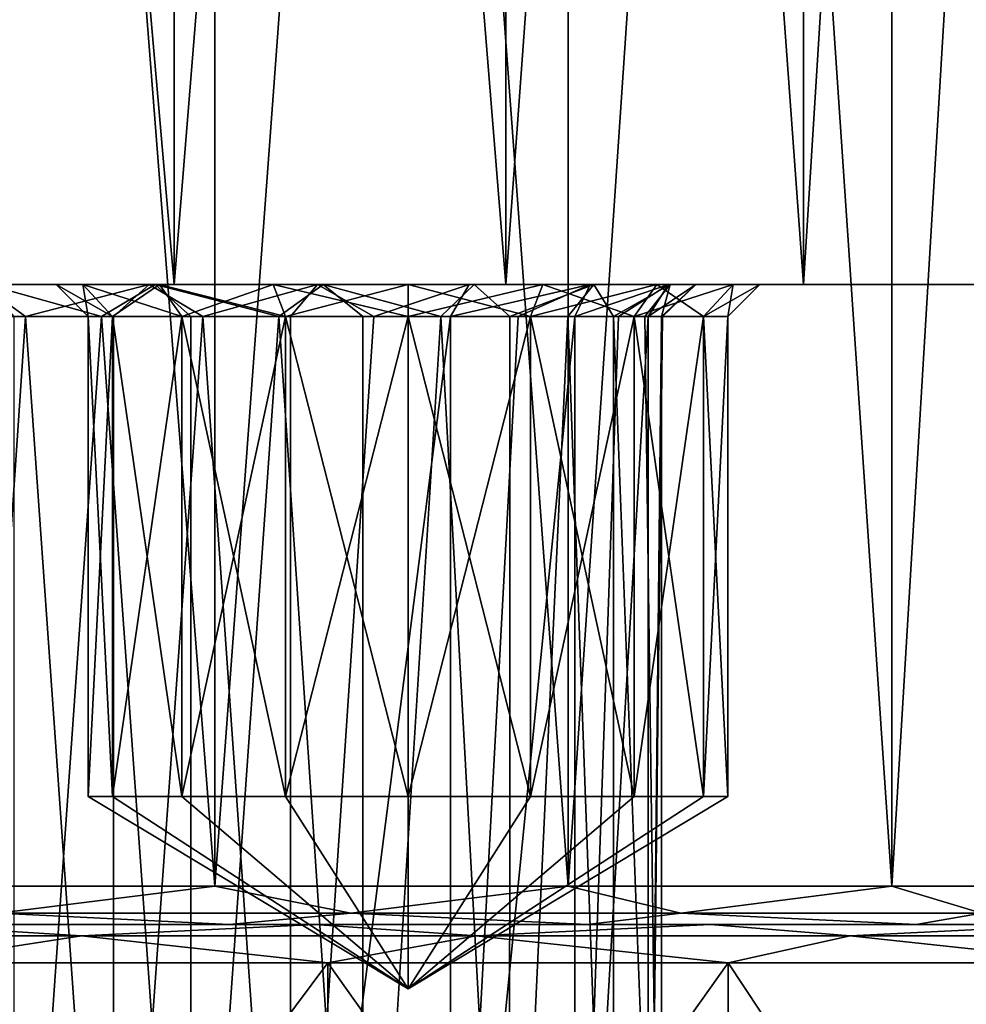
# Model space of a CAD drawing. Header units: millimetres. Extents: x -178 to 325, y 0 to 197.
# Tile 73 of 256: x 6 to 13, y 4 to 12. Entities that reach past the tile are written whole.
import ezdxf

# ---------------------------------------------------------------- set-up
doc = ezdxf.new("R2010")
doc.units = ezdxf.units.MM
doc.header["$LTSCALE"] = 52.148148
for name, color, linetype in [('5880', 7, 'CONTINUOUS'), ('5882', 7, 'CONTINUOUS'), ('5894', 7, 'CONTINUOUS'), ('5895', 7, 'CONTINUOUS'), ('5898', 7, 'CONTINUOUS'), ('5899', 7, 'CONTINUOUS'), ('5900', 7, 'CONTINUOUS'), ('5901', 7, 'CONTINUOUS'), ('5902', 7, 'CONTINUOUS'), ('5903', 7, 'CONTINUOUS'), ('5914', 7, 'CONTINUOUS'), ('5915', 7, 'CONTINUOUS'), ('5916', 7, 'CONTINUOUS'), ('5919', 7, 'CONTINUOUS'), ('5921', 7, 'CONTINUOUS'), ('5922', 7, 'CONTINUOUS'), ('5923', 7, 'CONTINUOUS'), ('5924', 7, 'CONTINUOUS'), ('5925', 7, 'CONTINUOUS'), ('5926', 7, 'CONTINUOUS'), ('5929', 7, 'CONTINUOUS'), ('5930', 7, 'CONTINUOUS')]:
    doc.layers.add(name, color=color, linetype=linetype)

msp = doc.modelspace()

# ---------------------------------------------------------------- linework, layer by layer
at = {"layer": '5880', "color": 7, "linetype": 'CONTINUOUS'}
for points in [[(-14.2463, 5, -20.1775), (-1.5553, 5, -20.7418), (11.3643, 5, -21.9304), (-14.2463, 5, -20.1775)], [(-11.3642, 5, -21.9304), (-14.2463, 5, -20.1775), (11.3643, 5, -21.9304), (-11.3642, 5, -21.9304)], [(14.2463, 5, 20.1775), (1.5553, 5, 20.7418), (-11.3643, 5, 21.9304), (14.2463, 5, 20.1775)], [(11.3642, 5, 21.9304), (14.2463, 5, 20.1775), (-11.3643, 5, 21.9304), (11.3642, 5, 21.9304)], [(-8.2708, 5, 23.274), (11.3642, 5, 21.9304), (-11.3643, 5, 21.9304), (-8.2708, 5, 23.274)], [(-8.2708, 5, -23.274), (-11.3642, 5, -21.9304), (8.2708, 5, -23.274), (-8.2708, 5, -23.274)], [(8.2708, 5, -23.274), (-11.3642, 5, -21.9304), (11.3643, 5, -21.9304), (8.2708, 5, -23.274)], [(8.2708, 5, 23.274), (11.3642, 5, 21.9304), (-8.2708, 5, 23.274), (8.2708, 5, 23.274)], [(-5.0244, 5, 24.1833), (8.2708, 5, 23.274), (-8.2708, 5, 23.274), (-5.0244, 5, 24.1833)], [(5.0244, 5, -24.1833), (-8.2708, 5, -23.274), (8.2708, 5, -23.274), (5.0244, 5, -24.1833)], [(5.0243, 5, 24.1833), (8.2708, 5, 23.274), (-5.0244, 5, 24.1833), (5.0243, 5, 24.1833)], [(-1.5553, 5, -20.7418), (1.5554, 5, -20.7418), (11.3643, 5, -21.9304), (-1.5553, 5, -20.7418)], [(4.6306, 5, 20.2779), (1.5553, 5, 20.7418), (14.2463, 5, 20.1775), (4.6306, 5, 20.2779)], [(1.5554, 5, -20.7418), (4.6307, 5, -20.2779), (11.3643, 5, -21.9304), (1.5554, 5, -20.7418)], [(7.6018, 5, 19.3609), (4.6306, 5, 20.2779), (14.2463, 5, 20.1775), (7.6018, 5, 19.3609)], [(4.6307, 5, -20.2779), (7.6019, 5, -19.3609), (14.2464, 5, -20.1774), (4.6307, 5, -20.2779)], [(11.3643, 5, -21.9304), (4.6307, 5, -20.2779), (14.2464, 5, -20.1774), (11.3643, 5, -21.9304)], [(10.4027, 5, 18.0114), (7.6018, 5, 19.3609), (16.8618, 5, 18.0489), (10.4027, 5, 18.0114)], [(16.8618, 5, 18.0489), (7.6018, 5, 19.3609), (14.2463, 5, 20.1775), (16.8618, 5, 18.0489)], [(7.6019, 5, -19.3609), (10.4028, 5, -18.0114), (16.8619, 5, -18.0488), (7.6019, 5, -19.3609)], [(14.2464, 5, -20.1774), (7.6019, 5, -19.3609), (16.8619, 5, -18.0488), (14.2464, 5, -20.1774)], [(12.9709, 5, 16.2598), (10.4027, 5, 18.0114), (19.1624, 5, 15.5846), (12.9709, 5, 16.2598)], [(19.1624, 5, 15.5846), (10.4027, 5, 18.0114), (16.8618, 5, 18.0489), (19.1624, 5, 15.5846)], [(10.4028, 5, -18.0114), (12.971, 5, -16.2597), (16.8619, 5, -18.0488), (10.4028, 5, -18.0114)], [(15.2494, 5, 14.145), (12.9709, 5, 16.2598), (19.1624, 5, 15.5846), (15.2494, 5, 14.145)], [(12.971, 5, -16.2597), (15.2494, 5, -14.145), (19.1624, 5, -15.5845), (12.971, 5, -16.2597)], [(16.8619, 5, -18.0488), (12.971, 5, -16.2597), (19.1624, 5, -15.5845), (16.8619, 5, -18.0488)]]:
    msp.add_3dface(points, dxfattribs=at)
at = {"layer": '5882', "color": 7, "linetype": 'CONTINUOUS'}
for points in [[(-12.0893, 10, 13.1321), (14.0853, 10, 10.964), (-14.0853, 10, 10.964), (-12.0893, 10, 13.1321)], [(-14.0853, 10, 10.964), (14.0853, 10, 10.964), (6.9757, 10, 9.2496), (-14.0853, 10, 10.964)], [(-7.0243, 10, 9.2496), (-14.0853, 10, 10.964), (6.9757, 10, 9.2496), (-7.0243, 10, 9.2496)], [(-9.7638, 10, -14.9424), (-12.0893, 10, -13.1321), (9.7638, 10, -14.9424), (-9.7638, 10, -14.9424)], [(9.7638, 10, -14.9424), (-12.0893, 10, -13.1321), (12.0893, 10, -13.1321), (9.7638, 10, -14.9424)], [(12.0893, 10, -13.1321), (-12.0893, 10, -13.1321), (-9, 10, -12.7496), (12.0893, 10, -13.1321)], [(12.0893, 10, 13.1321), (14.0853, 10, 10.964), (-12.0893, 10, 13.1321), (12.0893, 10, 13.1321)], [(-9.7638, 10, 14.9424), (12.0893, 10, 13.1321), (-12.0893, 10, 13.1321), (-9.7638, 10, 14.9424)], [(-7.1717, 10, -16.3456), (-9.7638, 10, -14.9424), (7.1717, 10, -16.3456), (-7.1717, 10, -16.3456)], [(7.1717, 10, -16.3456), (-9.7638, 10, -14.9424), (9.7638, 10, -14.9424), (7.1717, 10, -16.3456)], [(9.7638, 10, 14.9424), (12.0893, 10, 13.1321), (-9.7638, 10, 14.9424), (9.7638, 10, 14.9424)], [(-7.1717, 10, 16.3456), (9.7638, 10, 14.9424), (-9.7638, 10, 14.9424), (-7.1717, 10, 16.3456)], [(9, 10, -12.7496), (12.0893, 10, -13.1321), (-9, 10, -12.7496), (9, 10, -12.7496)], [(-7.9468, 10, -12.5403), (9, 10, -12.7496), (-9, 10, -12.7496), (-7.9468, 10, -12.5403)], [(7.9468, 10, -12.5403), (9, 10, -12.7496), (-7.9468, 10, -12.5403), (7.9468, 10, -12.5403)], [(-7.0563, 10, -11.9451), (7.9468, 10, -12.5403), (-7.9468, 10, -12.5403), (-7.0563, 10, -11.9451)], [(4.3835, 10, -17.3032), (-7.1717, 10, -16.3456), (7.1717, 10, -16.3456), (4.3835, 10, -17.3032)], [(7.1717, 10, 16.3456), (9.7638, 10, 14.9424), (-7.1717, 10, 16.3456), (7.1717, 10, 16.3456)], [(-4.3835, 10, 17.3032), (7.1717, 10, 16.3456), (-7.1717, 10, 16.3456), (-4.3835, 10, 17.3032)], [(7.0563, 10, -11.9451), (7.9468, 10, -12.5403), (-7.0563, 10, -11.9451), (7.0563, 10, -11.9451)], [(-6.4594, 10, -11.0517), (7.0563, 10, -11.9451), (-7.0563, 10, -11.9451), (-6.4594, 10, -11.0517)], [(5.6632, 10, 9.0343), (-7.0243, 10, 9.2496), (6.9757, 10, 9.2496), (5.6632, 10, 9.0343)], [(-6.9757, 10, 0.7504), (17.85, 10), (-0.4997, 10, 0.2249), (-6.9757, 10, 0.7504)], [(17.85, 10), (-6.9757, 10, 0.7504), (7.0243, 10, 0.7504), (17.85, 10)], [(-6.9757, 10, 0.7504), (-5.6632, 10, 0.9657), (7.0243, 10, 0.7504), (-6.9757, 10, 0.7504)], [(6.4594, 10, -11.0517), (7.0563, 10, -11.9451), (-6.4594, 10, -11.0517), (6.4594, 10, -11.0517)], [(-6.25, 10, -10), (6.4594, 10, -11.0517), (-6.4594, 10, -11.0517), (-6.25, 10, -10)], [(6.25, 10, -10), (6.4594, 10, -11.0517), (-6.25, 10, -10), (6.25, 10, -10)], [(6.25, 10, -10), (-6.25, 10, -10), (0.4997, 10, -9.7249), (6.25, 10, -10)], [(7.0243, 10, 0.7504), (-5.6632, 10, 0.9657), (5.7086, 10, 0.9512), (7.0243, 10, 0.7504)], [(4.3835, 10, 17.3032), (7.1717, 10, 16.3456), (-4.3835, 10, 17.3032), (4.3835, 10, 17.3032)], [(-0.4997, 10, 0.2249), (17.85, 10), (1.0602, 10, 0.1361), (-0.4997, 10, 0.2249)], [(2.0128, 10, -9.3265), (6.25, 10, -10), (0.4997, 10, -9.7249), (2.0128, 10, -9.3265)], [(1.0602, 10, 0.1361), (17.85, 10), (2.5192, 10, -0.4315), (1.0602, 10, 0.1361)], [(6.4594, 10, -8.9483), (6.25, 10, -10), (2.0128, 10, -9.3265), (6.4594, 10, -8.9483)], [(3.3298, 10, -8.4796), (6.4594, 10, -8.9483), (2.0128, 10, -9.3265), (3.3298, 10, -8.4796)], [(17.85, 10), (17.6062, 10, -2.9399), (2.5192, 10, -0.4315), (17.85, 10)], [(2.5192, 10, -0.4315), (17.6062, 10, -2.9399), (3.7314, 10, -1.4221), (2.5192, 10, -0.4315)], [(7.0563, 10, -8.0549), (6.4594, 10, -8.9483), (3.3298, 10, -8.4796), (7.0563, 10, -8.0549)], [(4.3189, 10, -7.2694), (7.0563, 10, -8.0549), (3.3298, 10, -8.4796), (4.3189, 10, -7.2694)], [(3.7314, 10, -1.4221), (17.6062, 10, -2.9399), (4.5765, 10, -2.7362), (3.7314, 10, -1.4221)], [(7.9468, 10, -7.4597), (7.0563, 10, -8.0549), (4.3189, 10, -7.2694), (7.9468, 10, -7.4597)], [(9, 10, -7.2504), (7.9468, 10, -7.4597), (4.3189, 10, -7.2694), (9, 10, -7.2504)], [(9, 10, -7.2504), (4.3189, 10, -7.2694), (4.8855, 10, -5.8127), (9, 10, -7.2504)], [(4.5765, 10, -2.7362), (17.6062, 10, -2.9399), (4.9745, 10, -4.2494), (4.5765, 10, -2.7362)], [(16.882, 10, -5.7975), (15.6976, 10, -8.4968), (4.8855, 10, -5.8127), (16.882, 10, -5.7975)], [(15.6976, 10, -8.4968), (9, 10, -7.2504), (4.8855, 10, -5.8127), (15.6976, 10, -8.4968)], [(4.9745, 10, -4.2494), (16.882, 10, -5.7975), (4.8855, 10, -5.8127), (4.9745, 10, -4.2494)], [(17.6062, 10, -2.9399), (16.882, 10, -5.7975), (4.9745, 10, -4.2494), (17.6062, 10, -2.9399)], [(14.0853, 10, 10.964), (15.6976, 10, 8.4968), (6.9757, 10, 9.2496), (14.0853, 10, 10.964)], [(6.9757, 10, 9.2496), (15.6976, 10, 8.4968), (8.2914, 10, 9.0488), (6.9757, 10, 9.2496)], [(8.3368, 10, 0.9657), (17.85, 10), (7.0243, 10, 0.7504), (8.3368, 10, 0.9657)], [(15.6976, 10, 8.4968), (9.4786, 10, 8.4524), (8.2914, 10, 9.0488), (15.6976, 10, 8.4968)], [(9.5166, 10, 1.5754), (17.85, 10), (8.3368, 10, 0.9657), (9.5166, 10, 1.5754)], [(10.0532, 10, -12.5403), (12.0893, 10, -13.1321), (9, 10, -12.7496), (10.0532, 10, -12.5403)], [(9, 10, -7.2504), (15.6976, 10, -8.4968), (10.0532, 10, -7.4597), (9, 10, -7.2504)], [(15.6976, 10, 8.4968), (16.882, 10, 5.7975), (9.4786, 10, 8.4524), (15.6976, 10, 8.4968)], [(9.4786, 10, 8.4524), (16.882, 10, 5.7975), (10.4233, 10, 7.5182), (9.4786, 10, 8.4524)], [(10.4521, 10, 2.5215), (17.85, 10), (9.5166, 10, 1.5754), (10.4521, 10, 2.5215)], [(10.9437, 10, -11.9451), (12.0893, 10, -13.1321), (10.0532, 10, -12.5403), (10.9437, 10, -11.9451)], [(10.0532, 10, -7.4597), (15.6976, 10, -8.4968), (10.9437, 10, -8.0549), (10.0532, 10, -7.4597)], [(10.4233, 10, 7.5182), (16.882, 10, 5.7975), (11.0343, 10, 6.3357), (10.4233, 10, 7.5182)], [(17.6062, 10, 2.9399), (17.85, 10), (10.4521, 10, 2.5215), (17.6062, 10, 2.9399)], [(11.0495, 10, 3.7105), (17.6062, 10, 2.9399), (10.4521, 10, 2.5215), (11.0495, 10, 3.7105)], [(11.5406, 10, -11.0517), (12.0893, 10, -13.1321), (10.9437, 10, -11.9451), (11.5406, 10, -11.0517)], [(10.9437, 10, -8.0549), (15.6976, 10, -8.4968), (11.5406, 10, -8.9483), (10.9437, 10, -8.0549)], [(11.0343, 10, 6.3357), (16.882, 10, 5.7975), (11.2499, 10, 5.0233), (11.0343, 10, 6.3357)], [(11.2499, 10, 5.0233), (17.6062, 10, 2.9399), (11.0495, 10, 3.7105), (11.2499, 10, 5.0233)], [(16.882, 10, 5.7975), (17.6062, 10, 2.9399), (11.2499, 10, 5.0233), (16.882, 10, 5.7975)], [(14.0853, 10, -10.964), (12.0893, 10, -13.1321), (11.5406, 10, -11.0517), (14.0853, 10, -10.964)], [(15.6976, 10, -8.4968), (14.0853, 10, -10.964), (11.5406, 10, -8.9483), (15.6976, 10, -8.4968)], [(11.75, 10, -10), (14.0853, 10, -10.964), (11.5406, 10, -11.0517), (11.75, 10, -10)], [(14.0853, 10, -10.964), (11.75, 10, -10), (11.5406, 10, -8.9483), (14.0853, 10, -10.964)]]:
    msp.add_3dface(points, dxfattribs=at)
at = {"layer": '5894', "color": 7, "linetype": 'CONTINUOUS'}
for points in [[(6.6976, 0, 8.9882), (5.3524, 0, 8.6449), (6.0107, 9.75, 8.8757), (6.6976, 0, 8.9882)], [(6.0107, 9.75, 8.8757), (5.3524, 0, 8.6449), (5.3526, 9.75, 8.645), (6.0107, 9.75, 8.8757)], [(6.6988, 9.75, 8.9886), (6.6976, 0, 8.9882), (6.0107, 9.75, 8.8757), (6.6988, 9.75, 8.9886)], [(8.0816, 0, 8.8506), (6.6976, 0, 8.9882), (7.396, 9.75, 8.9803), (8.0816, 0, 8.8506)], [(7.396, 9.75, 8.9803), (6.6976, 0, 8.9882), (6.6988, 9.75, 8.9886), (7.396, 9.75, 8.9803)], [(8.0812, 9.75, 8.8511), (8.0816, 0, 8.8506), (7.396, 9.75, 8.9803), (8.0812, 9.75, 8.8511)], [(8.7334, 9.75, 8.6049), (8.0816, 0, 8.8506), (8.0812, 9.75, 8.8511), (8.7334, 9.75, 8.6049)], [(9.3328, 0, 8.2493), (8.0816, 0, 8.8506), (9.3328, 9.75, 8.2493), (9.3328, 0, 8.2493)], [(9.3328, 9.75, 8.2493), (8.0816, 0, 8.8506), (8.7334, 9.75, 8.6049), (9.3328, 9.75, 8.2493)]]:
    msp.add_3dface(points, dxfattribs=at)
at = {"layer": '5895', "color": 7, "linetype": 'CONTINUOUS'}
for points in [[(5.9184, 0, 1.1494), (7.3024, 0, 1.0118), (6.604, 9.75, 1.0197), (5.9184, 0, 1.1494)], [(5.9188, 9.75, 1.1489), (5.9184, 0, 1.1494), (6.604, 9.75, 1.0197), (5.9188, 9.75, 1.1489)], [(6.604, 9.75, 1.0197), (7.3024, 0, 1.0118), (7.3012, 9.75, 1.0114), (6.604, 9.75, 1.0197)], [(7.3012, 9.75, 1.0114), (7.3024, 0, 1.0118), (7.9893, 9.75, 1.1243), (7.3012, 9.75, 1.0114)], [(7.3024, 0, 1.0118), (8.6476, 0, 1.3551), (7.9893, 9.75, 1.1243), (7.3024, 0, 1.0118)], [(7.9893, 9.75, 1.1243), (8.6476, 0, 1.3551), (8.6474, 9.75, 1.355), (7.9893, 9.75, 1.1243)], [(8.6474, 9.75, 1.355), (8.6476, 0, 1.3551), (9.2553, 9.75, 1.6965), (8.6474, 9.75, 1.355)], [(8.6476, 0, 1.3551), (9.794, 0, 2.138), (9.2553, 9.75, 1.6965), (8.6476, 0, 1.3551)], [(9.2553, 9.75, 1.6965), (9.794, 0, 2.138), (9.7948, 9.75, 2.1383), (9.2553, 9.75, 1.6965)], [(10.3027, 0, 7.256), (9.3328, 0, 8.2493), (10.3033, 9.75, 7.2557), (10.3027, 0, 7.256)], [(9.3328, 0, 8.2493), (9.3328, 9.75, 8.2493), (9.8615, 9.75, 7.795), (9.3328, 0, 8.2493)], [(10.3033, 9.75, 7.2557), (9.3328, 0, 8.2493), (9.8615, 9.75, 7.795), (10.3033, 9.75, 7.2557)], [(9.794, 0, 2.138), (10.6051, 0, 3.2678), (10.2493, 9.75, 2.6672), (9.794, 0, 2.138)], [(9.7948, 9.75, 2.1383), (9.794, 0, 2.138), (10.2493, 9.75, 2.6672), (9.7948, 9.75, 2.1383)], [(10.2493, 9.75, 2.6672), (10.6051, 0, 3.2678), (10.605, 9.75, 3.2669), (10.2493, 9.75, 2.6672)], [(10.8755, 0, 5.9886), (10.3027, 0, 7.256), (10.8756, 9.75, 5.9899), (10.8755, 0, 5.9886)], [(10.8756, 9.75, 5.9899), (10.3027, 0, 7.256), (10.6448, 9.75, 6.6479), (10.8756, 9.75, 5.9899)], [(10.6448, 9.75, 6.6479), (10.3027, 0, 7.256), (10.3033, 9.75, 7.2557), (10.6448, 9.75, 6.6479)], [(10.6051, 0, 3.2678), (10.9804, 0, 4.6044), (10.605, 9.75, 3.2669), (10.6051, 0, 3.2678)], [(10.605, 9.75, 3.2669), (10.9804, 0, 4.6044), (10.8512, 9.75, 3.9193), (10.605, 9.75, 3.2669)], [(10.8512, 9.75, 3.9193), (10.9804, 0, 4.6044), (10.9804, 9.75, 4.6045), (10.8512, 9.75, 3.9193)], [(10.9804, 0, 4.6044), (10.8755, 0, 5.9886), (10.9804, 9.75, 4.6045), (10.9804, 0, 4.6044)], [(10.9804, 9.75, 4.6045), (10.8755, 0, 5.9886), (10.9886, 9.75, 5.3018), (10.9804, 9.75, 4.6045)], [(10.9886, 9.75, 5.3018), (10.8755, 0, 5.9886), (10.8756, 9.75, 5.9899), (10.9886, 9.75, 5.3018)]]:
    msp.add_3dface(points, dxfattribs=at)
at = {"layer": '5898', "color": 7, "linetype": 'CONTINUOUS'}
for points in [[(6.5, 6, -10), (9, 4.4978, -10), (6.6903, 6, -10.9567), (6.5, 6, -10)], [(6.6903, 6, -10.9567), (9, 4.4978, -10), (7.2322, 6, -11.7678), (6.6903, 6, -10.9567)], [(7.2322, 6, -11.7678), (9, 4.4978, -10), (8.0433, 6, -12.3097), (7.2322, 6, -11.7678)], [(8.0433, 6, -12.3097), (9, 4.4978, -10), (9, 6, -12.5), (8.0433, 6, -12.3097)], [(9, 6, -12.5), (9, 4.4978, -10), (9.9567, 6, -12.3097), (9, 6, -12.5)], [(9.9567, 6, -12.3097), (9, 4.4978, -10), (10.7678, 6, -11.7678), (9.9567, 6, -12.3097)], [(10.7678, 6, -11.7678), (9, 4.4978, -10), (11.3097, 6, -10.9567), (10.7678, 6, -11.7678)], [(11.3097, 6, -10.9567), (9, 4.4978, -10), (11.5, 6, -10), (11.3097, 6, -10.9567)]]:
    msp.add_3dface(points, dxfattribs=at)
at = {"layer": '5899', "color": 7, "linetype": 'CONTINUOUS'}
for points in [[(6.5, 6, -10), (6.6903, 6, -10.9567), (6.5, 9.75, -10), (6.5, 6, -10)], [(6.5, 9.75, -10), (6.6903, 6, -10.9567), (6.6903, 9.75, -10.9567), (6.5, 9.75, -10)], [(6.6903, 6, -10.9567), (7.2322, 6, -11.7678), (6.6903, 9.75, -10.9567), (6.6903, 6, -10.9567)], [(6.6903, 9.75, -10.9567), (7.2322, 6, -11.7678), (7.2322, 9.75, -11.7678), (6.6903, 9.75, -10.9567)], [(7.2322, 6, -11.7678), (8.0433, 6, -12.3097), (7.2322, 9.75, -11.7678), (7.2322, 6, -11.7678)], [(7.2322, 9.75, -11.7678), (8.0433, 6, -12.3097), (8.0433, 9.75, -12.3097), (7.2322, 9.75, -11.7678)], [(8.0433, 6, -12.3097), (9, 6, -12.5), (8.0433, 9.75, -12.3097), (8.0433, 6, -12.3097)], [(8.0433, 9.75, -12.3097), (9, 6, -12.5), (9, 9.75, -12.5), (8.0433, 9.75, -12.3097)], [(9, 6, -12.5), (9.9567, 6, -12.3097), (9, 9.75, -12.5), (9, 6, -12.5)], [(9, 9.75, -12.5), (9.9567, 6, -12.3097), (9.9567, 9.75, -12.3097), (9, 9.75, -12.5)], [(9.9567, 6, -12.3097), (10.7678, 6, -11.7678), (9.9567, 9.75, -12.3097), (9.9567, 6, -12.3097)], [(9.9567, 9.75, -12.3097), (10.7678, 6, -11.7678), (10.7678, 9.75, -11.7678), (9.9567, 9.75, -12.3097)], [(10.7678, 6, -11.7678), (11.3097, 6, -10.9567), (10.7678, 9.75, -11.7678), (10.7678, 6, -11.7678)], [(10.7678, 9.75, -11.7678), (11.3097, 6, -10.9567), (11.3097, 9.75, -10.9567), (10.7678, 9.75, -11.7678)], [(11.3097, 6, -10.9567), (11.5, 6, -10), (11.3097, 9.75, -10.9567), (11.3097, 6, -10.9567)], [(11.3097, 9.75, -10.9567), (11.5, 6, -10), (11.5, 9.75, -10), (11.3097, 9.75, -10.9567)]]:
    msp.add_3dface(points, dxfattribs=at)
at = {"layer": '5900', "color": 7, "linetype": 'CONTINUOUS'}
for points in [[(6.4594, 10, -11.0517), (6.25, 10, -10), (6.6903, 9.75, -10.9567), (6.4594, 10, -11.0517)], [(6.25, 10, -10), (6.5, 9.75, -10), (6.6903, 9.75, -10.9567), (6.25, 10, -10)], [(7.0563, 10, -11.9451), (6.4594, 10, -11.0517), (7.2322, 9.75, -11.7678), (7.0563, 10, -11.9451)], [(6.4594, 10, -11.0517), (6.6903, 9.75, -10.9567), (7.2322, 9.75, -11.7678), (6.4594, 10, -11.0517)], [(7.9468, 10, -12.5403), (7.0563, 10, -11.9451), (8.0433, 9.75, -12.3097), (7.9468, 10, -12.5403)], [(7.0563, 10, -11.9451), (7.2322, 9.75, -11.7678), (8.0433, 9.75, -12.3097), (7.0563, 10, -11.9451)], [(9, 10, -12.7496), (7.9468, 10, -12.5403), (9, 9.75, -12.5), (9, 10, -12.7496)], [(7.9468, 10, -12.5403), (8.0433, 9.75, -12.3097), (9, 9.75, -12.5), (7.9468, 10, -12.5403)], [(10.0532, 10, -12.5403), (9, 10, -12.7496), (9.9567, 9.75, -12.3097), (10.0532, 10, -12.5403)], [(9, 10, -12.7496), (9, 9.75, -12.5), (9.9567, 9.75, -12.3097), (9, 10, -12.7496)], [(10.0532, 10, -12.5403), (9.9567, 9.75, -12.3097), (10.7678, 9.75, -11.7678), (10.0532, 10, -12.5403)], [(10.9437, 10, -11.9451), (10.0532, 10, -12.5403), (10.7678, 9.75, -11.7678), (10.9437, 10, -11.9451)], [(10.9437, 10, -11.9451), (10.7678, 9.75, -11.7678), (11.3097, 9.75, -10.9567), (10.9437, 10, -11.9451)], [(11.5406, 10, -11.0517), (10.9437, 10, -11.9451), (11.3097, 9.75, -10.9567), (11.5406, 10, -11.0517)], [(11.5406, 10, -11.0517), (11.3097, 9.75, -10.9567), (11.5, 9.75, -10), (11.5406, 10, -11.0517)], [(11.75, 10, -10), (11.5406, 10, -11.0517), (11.5, 9.75, -10), (11.75, 10, -10)]]:
    msp.add_3dface(points, dxfattribs=at)
at = {"layer": '5901', "color": 7, "linetype": 'CONTINUOUS'}
for points in [[(9, 4.4978, -10), (6.5, 6, -10), (6.6903, 6, -9.0433), (9, 4.4978, -10)], [(7.2322, 6, -8.2322), (9, 4.4978, -10), (6.6903, 6, -9.0433), (7.2322, 6, -8.2322)], [(8.0433, 6, -7.6903), (9, 4.4978, -10), (7.2322, 6, -8.2322), (8.0433, 6, -7.6903)], [(9, 6, -7.5), (9, 4.4978, -10), (8.0433, 6, -7.6903), (9, 6, -7.5)], [(11.5, 6, -10), (9, 4.4978, -10), (11.3097, 6, -9.0433), (11.5, 6, -10)], [(11.3097, 6, -9.0433), (9, 4.4978, -10), (10.7678, 6, -8.2322), (11.3097, 6, -9.0433)], [(10.7678, 6, -8.2322), (9, 4.4978, -10), (9.9567, 6, -7.6903), (10.7678, 6, -8.2322)], [(9.9567, 6, -7.6903), (9, 4.4978, -10), (9, 6, -7.5), (9.9567, 6, -7.6903)]]:
    msp.add_3dface(points, dxfattribs=at)
at = {"layer": '5902', "color": 7, "linetype": 'CONTINUOUS'}
for points in [[(6.5, 6, -10), (6.5, 9.75, -10), (6.6903, 9.75, -9.0433), (6.5, 6, -10)], [(6.6903, 6, -9.0433), (6.5, 6, -10), (6.6903, 9.75, -9.0433), (6.6903, 6, -9.0433)], [(7.2322, 6, -8.2322), (6.6903, 6, -9.0433), (7.2322, 9.75, -8.2322), (7.2322, 6, -8.2322)], [(7.2322, 9.75, -8.2322), (6.6903, 6, -9.0433), (6.6903, 9.75, -9.0433), (7.2322, 9.75, -8.2322)], [(8.0433, 6, -7.6903), (7.2322, 6, -8.2322), (8.0433, 9.75, -7.6903), (8.0433, 6, -7.6903)], [(8.0433, 9.75, -7.6903), (7.2322, 6, -8.2322), (7.2322, 9.75, -8.2322), (8.0433, 9.75, -7.6903)], [(9, 6, -7.5), (8.0433, 6, -7.6903), (9, 9.75, -7.5), (9, 6, -7.5)], [(9, 9.75, -7.5), (8.0433, 6, -7.6903), (8.0433, 9.75, -7.6903), (9, 9.75, -7.5)], [(9.9567, 6, -7.6903), (9, 6, -7.5), (9.9567, 9.75, -7.6903), (9.9567, 6, -7.6903)], [(9.9567, 9.75, -7.6903), (9, 6, -7.5), (9, 9.75, -7.5), (9.9567, 9.75, -7.6903)], [(10.7678, 6, -8.2322), (9.9567, 6, -7.6903), (10.7678, 9.75, -8.2322), (10.7678, 6, -8.2322)], [(10.7678, 9.75, -8.2322), (9.9567, 6, -7.6903), (9.9567, 9.75, -7.6903), (10.7678, 9.75, -8.2322)], [(11.3097, 6, -9.0433), (10.7678, 6, -8.2322), (11.3097, 9.75, -9.0433), (11.3097, 6, -9.0433)], [(11.3097, 9.75, -9.0433), (10.7678, 6, -8.2322), (10.7678, 9.75, -8.2322), (11.3097, 9.75, -9.0433)], [(11.5, 9.75, -10), (11.5, 6, -10), (11.3097, 6, -9.0433), (11.5, 9.75, -10)], [(11.5, 9.75, -10), (11.3097, 6, -9.0433), (11.3097, 9.75, -9.0433), (11.5, 9.75, -10)]]:
    msp.add_3dface(points, dxfattribs=at)
at = {"layer": '5903', "color": 7, "linetype": 'CONTINUOUS'}
for points in [[(6.25, 10, -10), (6.4594, 10, -8.9483), (6.5, 9.75, -10), (6.25, 10, -10)], [(6.4594, 10, -8.9483), (7.0563, 10, -8.0549), (6.6903, 9.75, -9.0433), (6.4594, 10, -8.9483)], [(6.5, 9.75, -10), (6.4594, 10, -8.9483), (6.6903, 9.75, -9.0433), (6.5, 9.75, -10)], [(7.0563, 10, -8.0549), (7.2322, 9.75, -8.2322), (6.6903, 9.75, -9.0433), (7.0563, 10, -8.0549)], [(7.0563, 10, -8.0549), (7.9468, 10, -7.4597), (7.2322, 9.75, -8.2322), (7.0563, 10, -8.0549)], [(7.9468, 10, -7.4597), (8.0433, 9.75, -7.6903), (7.2322, 9.75, -8.2322), (7.9468, 10, -7.4597)], [(7.9468, 10, -7.4597), (9, 10, -7.2504), (8.0433, 9.75, -7.6903), (7.9468, 10, -7.4597)], [(9, 10, -7.2504), (9, 9.75, -7.5), (8.0433, 9.75, -7.6903), (9, 10, -7.2504)], [(9, 10, -7.2504), (10.0532, 10, -7.4597), (9, 9.75, -7.5), (9, 10, -7.2504)], [(10.0532, 10, -7.4597), (9.9567, 9.75, -7.6903), (9, 9.75, -7.5), (10.0532, 10, -7.4597)], [(10.0532, 10, -7.4597), (10.9437, 10, -8.0549), (9.9567, 9.75, -7.6903), (10.0532, 10, -7.4597)], [(10.9437, 10, -8.0549), (10.7678, 9.75, -8.2322), (9.9567, 9.75, -7.6903), (10.9437, 10, -8.0549)], [(10.9437, 10, -8.0549), (11.5406, 10, -8.9483), (10.7678, 9.75, -8.2322), (10.9437, 10, -8.0549)], [(11.5406, 10, -8.9483), (11.3097, 9.75, -9.0433), (10.7678, 9.75, -8.2322), (11.5406, 10, -8.9483)], [(11.5406, 10, -8.9483), (11.75, 10, -10), (11.3097, 9.75, -9.0433), (11.5406, 10, -8.9483)], [(11.75, 10, -10), (11.5, 9.75, -10), (11.3097, 9.75, -9.0433), (11.75, 10, -10)]]:
    msp.add_3dface(points, dxfattribs=at)
at = {"layer": '5914', "color": 7, "linetype": 'CONTINUOUS'}
for points in [[(7.0243, 10, 0.7504), (5.7086, 10, 0.9512), (6.604, 9.75, 1.0197), (7.0243, 10, 0.7504)], [(5.7086, 10, 0.9512), (5.9188, 9.75, 1.1489), (6.604, 9.75, 1.0197), (5.7086, 10, 0.9512)], [(7.0243, 10, 0.7504), (6.604, 9.75, 1.0197), (7.3012, 9.75, 1.0114), (7.0243, 10, 0.7504)], [(8.3368, 10, 0.9657), (7.0243, 10, 0.7504), (7.9893, 9.75, 1.1243), (8.3368, 10, 0.9657)], [(7.0243, 10, 0.7504), (7.3012, 9.75, 1.0114), (7.9893, 9.75, 1.1243), (7.0243, 10, 0.7504)], [(8.3368, 10, 0.9657), (7.9893, 9.75, 1.1243), (8.6474, 9.75, 1.355), (8.3368, 10, 0.9657)], [(9.5166, 10, 1.5754), (8.3368, 10, 0.9657), (9.2553, 9.75, 1.6965), (9.5166, 10, 1.5754)], [(8.3368, 10, 0.9657), (8.6474, 9.75, 1.355), (9.2553, 9.75, 1.6965), (8.3368, 10, 0.9657)], [(9.5166, 10, 1.5754), (9.2553, 9.75, 1.6965), (9.7948, 9.75, 2.1383), (9.5166, 10, 1.5754)], [(9.4786, 10, 8.4524), (10.4233, 10, 7.5182), (9.3328, 9.75, 8.2493), (9.4786, 10, 8.4524)], [(9.3328, 9.75, 8.2493), (10.4233, 10, 7.5182), (9.8615, 9.75, 7.795), (9.3328, 9.75, 8.2493)], [(10.4521, 10, 2.5215), (9.5166, 10, 1.5754), (9.7948, 9.75, 2.1383), (10.4521, 10, 2.5215)], [(10.4521, 10, 2.5215), (9.7948, 9.75, 2.1383), (10.2493, 9.75, 2.6672), (10.4521, 10, 2.5215)], [(10.4233, 10, 7.5182), (10.3033, 9.75, 7.2557), (9.8615, 9.75, 7.795), (10.4233, 10, 7.5182)], [(10.4521, 10, 2.5215), (10.2493, 9.75, 2.6672), (10.605, 9.75, 3.2669), (10.4521, 10, 2.5215)], [(10.4233, 10, 7.5182), (11.0343, 10, 6.3357), (10.3033, 9.75, 7.2557), (10.4233, 10, 7.5182)], [(11.0343, 10, 6.3357), (10.6448, 9.75, 6.6479), (10.3033, 9.75, 7.2557), (11.0343, 10, 6.3357)], [(11.0495, 10, 3.7105), (10.4521, 10, 2.5215), (10.605, 9.75, 3.2669), (11.0495, 10, 3.7105)], [(11.0495, 10, 3.7105), (10.605, 9.75, 3.2669), (10.8512, 9.75, 3.9193), (11.0495, 10, 3.7105)], [(11.0343, 10, 6.3357), (10.8756, 9.75, 5.9899), (10.6448, 9.75, 6.6479), (11.0343, 10, 6.3357)], [(11.0495, 10, 3.7105), (10.8512, 9.75, 3.9193), (10.9804, 9.75, 4.6045), (11.0495, 10, 3.7105)], [(11.0343, 10, 6.3357), (11.2499, 10, 5.0233), (10.8756, 9.75, 5.9899), (11.0343, 10, 6.3357)], [(11.2499, 10, 5.0233), (10.9886, 9.75, 5.3018), (10.8756, 9.75, 5.9899), (11.2499, 10, 5.0233)], [(11.2499, 10, 5.0233), (11.0495, 10, 3.7105), (10.9804, 9.75, 4.6045), (11.2499, 10, 5.0233)], [(11.2499, 10, 5.0233), (10.9804, 9.75, 4.6045), (10.9886, 9.75, 5.3018), (11.2499, 10, 5.0233)]]:
    msp.add_3dface(points, dxfattribs=at)
at = {"layer": '5915', "color": 7, "linetype": 'CONTINUOUS'}
for points in [[(5.6632, 10, 9.0343), (6.0107, 9.75, 8.8757), (5.3526, 9.75, 8.645), (5.6632, 10, 9.0343)], [(5.6632, 10, 9.0343), (6.9757, 10, 9.2496), (6.0107, 9.75, 8.8757), (5.6632, 10, 9.0343)], [(6.9757, 10, 9.2496), (6.6988, 9.75, 8.9886), (6.0107, 9.75, 8.8757), (6.9757, 10, 9.2496)], [(6.9757, 10, 9.2496), (7.396, 9.75, 8.9803), (6.6988, 9.75, 8.9886), (6.9757, 10, 9.2496)], [(6.9757, 10, 9.2496), (8.2914, 10, 9.0488), (7.396, 9.75, 8.9803), (6.9757, 10, 9.2496)], [(8.2914, 10, 9.0488), (8.0812, 9.75, 8.8511), (7.396, 9.75, 8.9803), (8.2914, 10, 9.0488)], [(8.2914, 10, 9.0488), (8.7334, 9.75, 8.6049), (8.0812, 9.75, 8.8511), (8.2914, 10, 9.0488)], [(8.2914, 10, 9.0488), (9.4786, 10, 8.4524), (8.7334, 9.75, 8.6049), (8.2914, 10, 9.0488)], [(9.4786, 10, 8.4524), (9.3328, 9.75, 8.2493), (8.7334, 9.75, 8.6049), (9.4786, 10, 8.4524)]]:
    msp.add_3dface(points, dxfattribs=at)
at = {"layer": '5916', "color": 7, "linetype": 'CONTINUOUS'}
for points in [[(4.3835, 10, -17.3032), (7.1717, 10, -16.3456), (4.3835, 42, -17.3032), (4.3835, 10, -17.3032)], [(4.3835, 42, -17.3032), (7.1717, 10, -16.3456), (7.1717, 42, -16.3456), (4.3835, 42, -17.3032)], [(7.1717, 10, -16.3456), (9.7638, 10, -14.9424), (7.1717, 42, -16.3456), (7.1717, 10, -16.3456)], [(7.1717, 42, -16.3456), (9.7638, 10, -14.9424), (9.7638, 42, -14.9424), (7.1717, 42, -16.3456)], [(9.7638, 10, -14.9424), (12.0893, 10, -13.1321), (9.7638, 42, -14.9424), (9.7638, 10, -14.9424)], [(9.7638, 42, -14.9424), (12.0893, 10, -13.1321), (12.0893, 42, -13.1321), (9.7638, 42, -14.9424)], [(12.0893, 10, -13.1321), (14.0853, 10, -10.964), (12.0893, 42, -13.1321), (12.0893, 10, -13.1321)], [(12.0893, 42, -13.1321), (14.0853, 10, -10.964), (14.0853, 42, -10.964), (12.0893, 42, -13.1321)]]:
    msp.add_3dface(points, dxfattribs=at)
at = {"layer": '5919', "color": 7, "linetype": 'CONTINUOUS'}
for points in [[(7.1717, 10, 16.3456), (4.3835, 10, 17.3032), (7.1717, 42, 16.3456), (7.1717, 10, 16.3456)], [(4.3835, 10, 17.3032), (4.3835, 42, 17.3032), (7.1717, 42, 16.3456), (4.3835, 10, 17.3032)], [(9.7638, 10, 14.9424), (7.1717, 10, 16.3456), (9.7638, 42, 14.9424), (9.7638, 10, 14.9424)], [(7.1717, 10, 16.3456), (7.1717, 42, 16.3456), (9.7638, 42, 14.9424), (7.1717, 10, 16.3456)], [(12.0893, 10, 13.1321), (9.7638, 10, 14.9424), (12.0893, 42, 13.1321), (12.0893, 10, 13.1321)], [(9.7638, 10, 14.9424), (9.7638, 42, 14.9424), (12.0893, 42, 13.1321), (9.7638, 10, 14.9424)], [(14.0853, 10, 10.964), (12.0893, 10, 13.1321), (14.0853, 42, 10.964), (14.0853, 10, 10.964)], [(12.0893, 10, 13.1321), (12.0893, 42, 13.1321), (14.0853, 42, 10.964), (12.0893, 10, 13.1321)]]:
    msp.add_3dface(points, dxfattribs=at)
at = {"layer": '5921', "color": 7, "linetype": 'CONTINUOUS'}
for points in [[(4.5617, 42.7, -19.986), (7.4895, 42.7, -19.0829), (4.5617, 5.3, -19.986), (4.5617, 42.7, -19.986)], [(4.5617, 5.3, -19.986), (7.4895, 42.7, -19.0829), (7.4895, 5.3, -19.0829), (4.5617, 5.3, -19.986)], [(7.4895, 42.7, -19.0829), (10.25, 42.7, -17.7535), (7.4895, 5.3, -19.0829), (7.4895, 42.7, -19.0829)], [(7.4895, 5.3, -19.0829), (10.25, 42.7, -17.7535), (10.25, 5.3, -17.7535), (7.4895, 5.3, -19.0829)], [(10.25, 42.7, -17.7535), (12.7816, 42.7, -16.0275), (10.25, 5.3, -17.7535), (10.25, 42.7, -17.7535)], [(10.25, 5.3, -17.7535), (12.7816, 42.7, -16.0275), (12.7816, 5.3, -16.0275), (10.25, 5.3, -17.7535)], [(12.7816, 42.7, -16.0275), (15.0276, 42.7, -13.9435), (12.7816, 5.3, -16.0275), (12.7816, 42.7, -16.0275)], [(12.7816, 5.3, -16.0275), (15.0276, 42.7, -13.9435), (15.0276, 5.3, -13.9435), (12.7816, 5.3, -16.0275)]]:
    msp.add_3dface(points, dxfattribs=at)
at = {"layer": '5922', "color": 7, "linetype": 'CONTINUOUS'}
for points in [[(7.4895, 42.7, 19.0829), (4.5617, 42.7, 19.986), (7.4895, 5.3, 19.0829), (7.4895, 42.7, 19.0829)], [(7.4895, 5.3, 19.0829), (4.5617, 42.7, 19.986), (4.5617, 5.3, 19.986), (7.4895, 5.3, 19.0829)], [(10.25, 42.7, 17.7535), (7.4895, 42.7, 19.0829), (10.25, 5.3, 17.7535), (10.25, 42.7, 17.7535)], [(10.25, 5.3, 17.7535), (7.4895, 42.7, 19.0829), (7.4895, 5.3, 19.0829), (10.25, 5.3, 17.7535)], [(12.7816, 42.7, 16.0275), (10.25, 42.7, 17.7535), (12.7816, 5.3, 16.0275), (12.7816, 42.7, 16.0275)], [(12.7816, 5.3, 16.0275), (10.25, 42.7, 17.7535), (10.25, 5.3, 17.7535), (12.7816, 5.3, 16.0275)], [(15.0276, 42.7, 13.9435), (12.7816, 42.7, 16.0275), (15.0276, 5.3, 13.9435), (15.0276, 42.7, 13.9435)], [(15.0276, 5.3, 13.9435), (12.7816, 42.7, 16.0275), (12.7816, 5.3, 16.0275), (15.0276, 5.3, 13.9435)]]:
    msp.add_3dface(points, dxfattribs=at)
at = {"layer": '5923', "color": 7, "linetype": 'CONTINUOUS'}
for points in [[(5.0864, 4.7, -24.4771), (8.372, 4.7, -23.5565), (5.0864, 0.3, -24.4771), (5.0864, 4.7, -24.4771)], [(5.0864, 0.3, -24.4771), (8.372, 4.7, -23.5565), (8.372, 0.3, -23.5565), (5.0864, 0.3, -24.4771)], [(8.372, 4.7, -23.5565), (11.5016, 4.7, -22.1971), (8.372, 0.3, -23.5565), (8.372, 4.7, -23.5565)], [(8.372, 0.3, -23.5565), (11.5016, 4.7, -22.1971), (11.5016, 0.3, -22.1971), (8.372, 0.3, -23.5565)], [(11.5016, 4.7, -22.1971), (14.417, 4.7, -20.4242), (11.5016, 0.3, -22.1971), (11.5016, 4.7, -22.1971)], [(11.5016, 0.3, -22.1971), (14.417, 4.7, -20.4242), (14.417, 0.3, -20.4242), (11.5016, 0.3, -22.1971)]]:
    msp.add_3dface(points, dxfattribs=at)
at = {"layer": '5924', "color": 7, "linetype": 'CONTINUOUS'}
for points in [[(8.372, 4.7, 23.5565), (5.0864, 4.7, 24.4771), (8.372, 0.3, 23.5565), (8.372, 4.7, 23.5565)], [(8.372, 0.3, 23.5565), (5.0864, 4.7, 24.4771), (5.0864, 0.3, 24.4771), (8.372, 0.3, 23.5565)], [(11.5016, 4.7, 22.1971), (8.372, 4.7, 23.5565), (11.5016, 0.3, 22.1971), (11.5016, 4.7, 22.1971)], [(11.5016, 0.3, 22.1971), (8.372, 4.7, 23.5565), (8.372, 0.3, 23.5565), (11.5016, 0.3, 22.1971)], [(14.417, 4.7, 20.4242), (11.5016, 4.7, 22.1971), (14.417, 0.3, 20.4242), (14.417, 4.7, 20.4242)], [(14.417, 0.3, 20.4242), (11.5016, 4.7, 22.1971), (11.5016, 0.3, 22.1971), (14.417, 0.3, 20.4242)]]:
    msp.add_3dface(points, dxfattribs=at)
at = {"layer": '5925', "color": 7, "linetype": 'CONTINUOUS'}
for points in [[(6.4477, 4.9121, 24.0633), (5.0243, 5, 24.1833), (3.2517, 4.9121, 24.699), (6.4477, 4.9121, 24.0633)], [(8.2708, 5, 23.274), (5.0243, 5, 24.1833), (6.4477, 4.9121, 24.0633), (8.2708, 5, 23.274)], [(9.5335, 4.9121, 23.0158), (8.2708, 5, 23.274), (6.4477, 4.9121, 24.0633), (9.5335, 4.9121, 23.0158)], [(11.3642, 5, 21.9304), (8.2708, 5, 23.274), (9.5335, 4.9121, 23.0158), (11.3642, 5, 21.9304)], [(12.4561, 4.9121, 21.5745), (11.3642, 5, 21.9304), (9.5335, 4.9121, 23.0158), (12.4561, 4.9121, 21.5745)], [(14.2463, 5, 20.1775), (11.3642, 5, 21.9304), (12.4561, 4.9121, 21.5745), (14.2463, 5, 20.1775)], [(15.1655, 4.9121, 19.7641), (14.2463, 5, 20.1775), (12.4561, 4.9121, 21.5745), (15.1655, 4.9121, 19.7641)], [(5.0864, 4.7, 24.4771), (6.4477, 4.9121, 24.0633), (3.2517, 4.9121, 24.699), (5.0864, 4.7, 24.4771)], [(5.0864, 4.7, 24.4771), (8.372, 4.7, 23.5565), (6.4477, 4.9121, 24.0633), (5.0864, 4.7, 24.4771)], [(8.372, 4.7, 23.5565), (9.5335, 4.9121, 23.0158), (6.4477, 4.9121, 24.0633), (8.372, 4.7, 23.5565)], [(8.372, 4.7, 23.5565), (11.5016, 4.7, 22.1971), (9.5335, 4.9121, 23.0158), (8.372, 4.7, 23.5565)], [(11.5016, 4.7, 22.1971), (12.4561, 4.9121, 21.5745), (9.5335, 4.9121, 23.0158), (11.5016, 4.7, 22.1971)], [(11.5016, 4.7, 22.1971), (14.417, 4.7, 20.4242), (12.4561, 4.9121, 21.5745), (11.5016, 4.7, 22.1971)], [(14.417, 4.7, 20.4242), (15.1655, 4.9121, 19.7641), (12.4561, 4.9121, 21.5745), (14.417, 4.7, 20.4242)]]:
    msp.add_3dface(points, dxfattribs=at)
at = {"layer": '5926', "color": 7, "linetype": 'CONTINUOUS'}
for points in [[(3.2517, 4.9121, -24.699), (5.0244, 5, -24.1833), (6.4477, 4.9121, -24.0633), (3.2517, 4.9121, -24.699)], [(5.0244, 5, -24.1833), (8.2708, 5, -23.274), (6.4477, 4.9121, -24.0633), (5.0244, 5, -24.1833)], [(6.4477, 4.9121, -24.0633), (8.2708, 5, -23.274), (9.5335, 4.9121, -23.0158), (6.4477, 4.9121, -24.0633)], [(8.2708, 5, -23.274), (11.3643, 5, -21.9304), (9.5335, 4.9121, -23.0158), (8.2708, 5, -23.274)], [(9.5335, 4.9121, -23.0158), (11.3643, 5, -21.9304), (12.4561, 4.9121, -21.5745), (9.5335, 4.9121, -23.0158)], [(11.3643, 5, -21.9304), (14.2464, 5, -20.1774), (12.4561, 4.9121, -21.5745), (11.3643, 5, -21.9304)], [(12.4561, 4.9121, -21.5745), (14.2464, 5, -20.1774), (15.1655, 4.9121, -19.7641), (12.4561, 4.9121, -21.5745)], [(5.0864, 4.7, -24.4771), (3.2517, 4.9121, -24.699), (6.4477, 4.9121, -24.0633), (5.0864, 4.7, -24.4771)], [(8.372, 4.7, -23.5565), (5.0864, 4.7, -24.4771), (6.4477, 4.9121, -24.0633), (8.372, 4.7, -23.5565)], [(8.372, 4.7, -23.5565), (6.4477, 4.9121, -24.0633), (9.5335, 4.9121, -23.0158), (8.372, 4.7, -23.5565)], [(11.5016, 4.7, -22.1971), (8.372, 4.7, -23.5565), (9.5335, 4.9121, -23.0158), (11.5016, 4.7, -22.1971)], [(11.5016, 4.7, -22.1971), (9.5335, 4.9121, -23.0158), (12.4561, 4.9121, -21.5745), (11.5016, 4.7, -22.1971)], [(14.417, 4.7, -20.4242), (11.5016, 4.7, -22.1971), (12.4561, 4.9121, -21.5745), (14.417, 4.7, -20.4242)], [(14.417, 4.7, -20.4242), (12.4561, 4.9121, -21.5745), (15.1655, 4.9121, -19.7641), (14.417, 4.7, -20.4242)]]:
    msp.add_3dface(points, dxfattribs=at)
at = {"layer": '5929', "color": 7, "linetype": 'CONTINUOUS'}
for points in [[(7.4895, 5.3, 19.0829), (4.5617, 5.3, 19.986), (5.8003, 5.0879, 19.7539), (7.4895, 5.3, 19.0829)], [(7.4895, 5.3, 19.0829), (5.8003, 5.0879, 19.7539), (8.5525, 5.0879, 18.7274), (7.4895, 5.3, 19.0829)], [(10.25, 5.3, 17.7535), (7.4895, 5.3, 19.0829), (8.5525, 5.0879, 18.7274), (10.25, 5.3, 17.7535)], [(10.25, 5.3, 17.7535), (8.5525, 5.0879, 18.7274), (11.1306, 5.0879, 17.3196), (10.25, 5.3, 17.7535)], [(12.7816, 5.3, 16.0275), (10.25, 5.3, 17.7535), (11.1306, 5.0879, 17.3196), (12.7816, 5.3, 16.0275)], [(12.7816, 5.3, 16.0275), (11.1306, 5.0879, 17.3196), (13.4822, 5.0879, 15.5593), (12.7816, 5.3, 16.0275)], [(15.0276, 5.3, 13.9435), (12.7816, 5.3, 16.0275), (13.4822, 5.0879, 15.5593), (15.0276, 5.3, 13.9435)], [(4.6306, 5, 20.2779), (7.6018, 5, 19.3609), (5.8003, 5.0879, 19.7539), (4.6306, 5, 20.2779)], [(5.8003, 5.0879, 19.7539), (7.6018, 5, 19.3609), (8.5525, 5.0879, 18.7274), (5.8003, 5.0879, 19.7539)], [(7.6018, 5, 19.3609), (10.4027, 5, 18.0114), (8.5525, 5.0879, 18.7274), (7.6018, 5, 19.3609)], [(8.5525, 5.0879, 18.7274), (10.4027, 5, 18.0114), (11.1306, 5.0879, 17.3196), (8.5525, 5.0879, 18.7274)], [(10.4027, 5, 18.0114), (12.9709, 5, 16.2598), (11.1306, 5.0879, 17.3196), (10.4027, 5, 18.0114)], [(11.1306, 5.0879, 17.3196), (12.9709, 5, 16.2598), (13.4822, 5.0879, 15.5593), (11.1306, 5.0879, 17.3196)], [(12.9709, 5, 16.2598), (15.2494, 5, 14.145), (13.4822, 5.0879, 15.5593), (12.9709, 5, 16.2598)]]:
    msp.add_3dface(points, dxfattribs=at)
at = {"layer": '5930', "color": 7, "linetype": 'CONTINUOUS'}
for points in [[(4.5617, 5.3, -19.986), (7.4895, 5.3, -19.0829), (5.8003, 5.0879, -19.7539), (4.5617, 5.3, -19.986)], [(7.4895, 5.3, -19.0829), (8.5525, 5.0879, -18.7274), (5.8003, 5.0879, -19.7539), (7.4895, 5.3, -19.0829)], [(7.4895, 5.3, -19.0829), (10.25, 5.3, -17.7535), (8.5525, 5.0879, -18.7274), (7.4895, 5.3, -19.0829)], [(10.25, 5.3, -17.7535), (11.1306, 5.0879, -17.3196), (8.5525, 5.0879, -18.7274), (10.25, 5.3, -17.7535)], [(10.25, 5.3, -17.7535), (12.7816, 5.3, -16.0275), (11.1306, 5.0879, -17.3196), (10.25, 5.3, -17.7535)], [(12.7816, 5.3, -16.0275), (13.4822, 5.0879, -15.5593), (11.1306, 5.0879, -17.3196), (12.7816, 5.3, -16.0275)], [(12.7816, 5.3, -16.0275), (15.0276, 5.3, -13.9435), (13.4822, 5.0879, -15.5593), (12.7816, 5.3, -16.0275)], [(7.6019, 5, -19.3609), (4.6307, 5, -20.2779), (5.8003, 5.0879, -19.7539), (7.6019, 5, -19.3609)], [(8.5525, 5.0879, -18.7274), (7.6019, 5, -19.3609), (5.8003, 5.0879, -19.7539), (8.5525, 5.0879, -18.7274)], [(10.4028, 5, -18.0114), (7.6019, 5, -19.3609), (8.5525, 5.0879, -18.7274), (10.4028, 5, -18.0114)], [(11.1306, 5.0879, -17.3196), (10.4028, 5, -18.0114), (8.5525, 5.0879, -18.7274), (11.1306, 5.0879, -17.3196)], [(12.971, 5, -16.2597), (10.4028, 5, -18.0114), (11.1306, 5.0879, -17.3196), (12.971, 5, -16.2597)], [(13.4822, 5.0879, -15.5593), (12.971, 5, -16.2597), (11.1306, 5.0879, -17.3196), (13.4822, 5.0879, -15.5593)], [(15.2494, 5, -14.145), (12.971, 5, -16.2597), (13.4822, 5.0879, -15.5593), (15.2494, 5, -14.145)]]:
    msp.add_3dface(points, dxfattribs=at)

doc.saveas('drawing.dxf')
